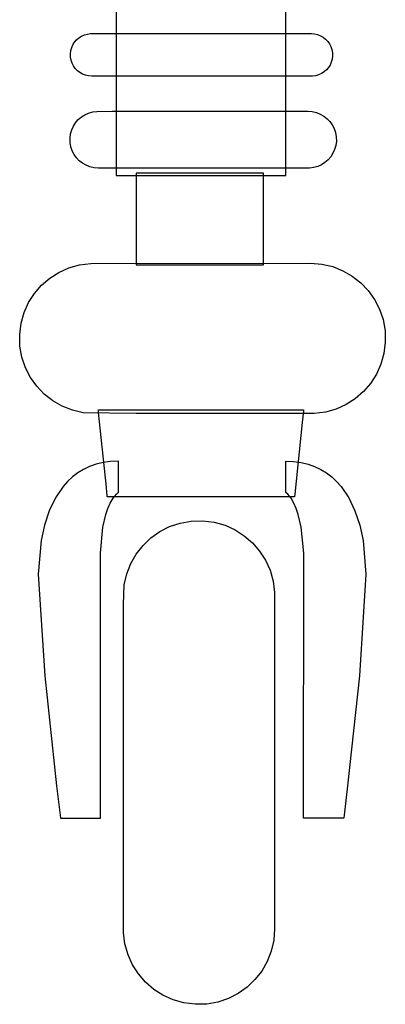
# Model space of a CAD drawing. Extents: x -3.81 to 3.8, y -2.54 to 5.19.
# Tile 85 of 93: x -1.84 to -1.77, y 4.4 to 4.59. Entities that reach past the tile are written whole.
import ezdxf

# ---------------------------------------------------------------- set-up
doc = ezdxf.new("R2010")
doc.units = 0

msp = doc.modelspace()

# ---------------------------------------------------------------- linework, layer by layer
at = {"layer": 'Layer 1', "color": 7, "linetype": 'CONTINUOUS'}
for p, q in [((-1.786996, 4.578585), (-1.786996, 4.681581)), ((-1.819981, 4.667133), (-1.819981, 4.564136)), ((-1.82618, 4.58769), (-1.825591, 4.587857)), ((-1.825591, 4.587857), (-1.824969, 4.587936)), ((-1.824969, 4.587936), (-1.824276, 4.587941)), ((-1.824276, 4.587941), (-1.821951, 4.587941)), ((-1.821951, 4.587941), (-1.782004, 4.587941)), ((-1.782004, 4.587941), (-1.781373, 4.587894)), ((-1.781373, 4.587894), (-1.780773, 4.587755)), ((-1.828398, 4.585771), (-1.828075, 4.586275)), ((-1.828075, 4.586275), (-1.827685, 4.586726)), ((-1.827685, 4.586726), (-1.827234, 4.587117)), ((-1.827234, 4.587117), (-1.82673, 4.587441)), ((-1.82673, 4.587441), (-1.82618, 4.58769)), ((-1.780773, 4.587755), (-1.780209, 4.587532)), ((-1.780209, 4.587532), (-1.779688, 4.587233)), ((-1.779688, 4.587233), (-1.779219, 4.586864)), ((-1.779219, 4.586864), (-1.778808, 4.586432)), ((-1.778808, 4.586432), (-1.778462, 4.585944)), ((-1.778462, 4.585944), (-1.778188, 4.585409)), ((-1.828892, 4.584009), (-1.828814, 4.584631)), ((-1.828876, 4.583372), (-1.828892, 4.584009)), ((-1.828814, 4.584631), (-1.828647, 4.58522)), ((-1.828647, 4.58522), (-1.828398, 4.585771)), ((-1.778188, 4.585409), (-1.777993, 4.584831)), ((-1.777993, 4.584831), (-1.777884, 4.584219)), ((-1.777884, 4.584219), (-1.777868, 4.583583)), ((-1.828767, 4.582761), (-1.828876, 4.583372)), ((-1.828572, 4.582184), (-1.828767, 4.582761)), ((-1.828298, 4.581648), (-1.828572, 4.582184)), ((-1.778114, 4.582372), (-1.778362, 4.581822)), ((-1.777947, 4.582961), (-1.778114, 4.582372)), ((-1.777868, 4.583583), (-1.777947, 4.582961)), ((-1.827952, 4.581161), (-1.828298, 4.581648)), ((-1.827541, 4.58073), (-1.827952, 4.581161)), ((-1.827072, 4.580361), (-1.827541, 4.58073)), ((-1.826552, 4.580062), (-1.827072, 4.580361)), ((-1.779526, 4.580477), (-1.78003, 4.580154)), ((-1.779076, 4.580867), (-1.779526, 4.580477)), ((-1.778685, 4.581318), (-1.779076, 4.580867)), ((-1.778362, 4.581822), (-1.778685, 4.581318)), ((-1.825988, 4.57984), (-1.826552, 4.580062)), ((-1.825387, 4.579702), (-1.825988, 4.57984)), ((-1.824756, 4.579654), (-1.825387, 4.579702)), ((-1.823699, 4.579654), (-1.824756, 4.579654)), ((-1.784809, 4.579654), (-1.823699, 4.579654)), ((-1.786996, 4.562455), (-1.786996, 4.578585)), ((-1.782484, 4.579654), (-1.784809, 4.579654)), ((-1.781791, 4.579659), (-1.782484, 4.579654)), ((-1.781169, 4.579738), (-1.781791, 4.579659)), ((-1.78058, 4.579905), (-1.781169, 4.579738)), ((-1.78003, 4.580154), (-1.78058, 4.579905)), ((-1.825353, 4.572492), (-1.824567, 4.572715)), ((-1.824567, 4.572715), (-1.823737, 4.57282)), ((-1.823737, 4.57282), (-1.820776, 4.572827)), ((-1.820776, 4.572827), (-1.782654, 4.572827)), ((-1.782654, 4.572827), (-1.781813, 4.572764)), ((-1.781813, 4.572764), (-1.781012, 4.572579)), ((-1.781012, 4.572579), (-1.780261, 4.572283)), ((-1.828313, 4.569937), (-1.827882, 4.570609)), ((-1.827882, 4.570609), (-1.827361, 4.57121)), ((-1.827361, 4.57121), (-1.82676, 4.57173)), ((-1.82676, 4.57173), (-1.826087, 4.572161)), ((-1.826087, 4.572161), (-1.825353, 4.572492)), ((-1.780261, 4.572283), (-1.779567, 4.571884)), ((-1.779567, 4.571884), (-1.778941, 4.571393)), ((-1.778941, 4.571393), (-1.778393, 4.570817)), ((-1.778393, 4.570817), (-1.777931, 4.570168)), ((-1.828868, 4.568417), (-1.828645, 4.569203)), ((-1.828645, 4.569203), (-1.828313, 4.569937)), ((-1.777931, 4.570168), (-1.777565, 4.569454)), ((-1.777565, 4.569454), (-1.777304, 4.568684)), ((-1.828973, 4.567588), (-1.828868, 4.568417)), ((-1.828952, 4.566739), (-1.828973, 4.567588)), ((-1.777304, 4.568684), (-1.777159, 4.567868)), ((-1.777137, 4.567019), (-1.777243, 4.56619)), ((-1.777159, 4.567868), (-1.777137, 4.567019)), ((-1.828806, 4.565923), (-1.828952, 4.566739)), ((-1.828546, 4.565153), (-1.828806, 4.565923)), ((-1.82818, 4.564439), (-1.828546, 4.565153)), ((-1.777466, 4.565404), (-1.777797, 4.56467)), ((-1.777243, 4.56619), (-1.777466, 4.565404)), ((-1.827718, 4.56379), (-1.82818, 4.564439)), ((-1.827169, 4.563215), (-1.827718, 4.56379)), ((-1.826543, 4.562723), (-1.827169, 4.563215)), ((-1.819981, 4.564136), (-1.819981, 4.560808)), ((-1.778749, 4.563398), (-1.77935, 4.562877)), ((-1.778228, 4.563999), (-1.778749, 4.563398)), ((-1.777797, 4.56467), (-1.778228, 4.563999)), ((-1.825849, 4.562325), (-1.826543, 4.562723)), ((-1.825096, 4.562028), (-1.825849, 4.562325)), ((-1.824294, 4.561844), (-1.825096, 4.562028)), ((-1.823453, 4.56178), (-1.824294, 4.561844)), ((-1.822444, 4.56178), (-1.823453, 4.56178)), ((-1.785331, 4.56178), (-1.822444, 4.56178)), ((-1.786996, 4.560828), (-1.786996, 4.562455)), ((-1.78237, 4.561787), (-1.785331, 4.56178)), ((-1.781542, 4.561892), (-1.78237, 4.561787)), ((-1.780756, 4.562115), (-1.781542, 4.561892)), ((-1.780022, 4.562447), (-1.780756, 4.562115)), ((-1.77935, 4.562877), (-1.780022, 4.562447)), ((-1.819981, 4.560808), (-1.819981, 4.560359)), ((-1.819981, 4.560359), (-1.819981, 4.560359)), ((-1.819981, 4.560359), (-1.819981, 4.560359)), ((-1.819981, 4.560359), (-1.819981, 4.560359)), ((-1.819981, 4.560359), (-1.819981, 4.560359)), ((-1.819981, 4.560359), (-1.819981, 4.560359)), ((-1.819981, 4.560359), (-1.819981, 4.560359)), ((-1.819981, 4.560359), (-1.819981, 4.560359)), ((-1.819981, 4.560359), (-1.819981, 4.560359)), ((-1.819981, 4.560359), (-1.819981, 4.560359)), ((-1.819981, 4.560359), (-1.81998, 4.560359)), ((-1.81998, 4.560359), (-1.81998, 4.560359)), ((-1.81998, 4.560359), (-1.819978, 4.560359)), ((-1.819978, 4.560359), (-1.819958, 4.560359)), ((-1.819958, 4.560359), (-1.819857, 4.560359)), ((-1.819857, 4.560359), (-1.819427, 4.560359)), ((-1.819427, 4.560359), (-1.815171, 4.560359)), ((-1.816039, 4.560792), (-1.816075, 4.560792)), ((-1.816075, 4.560792), (-1.816075, 4.560792)), ((-1.816075, 4.560792), (-1.816075, 4.560792)), ((-1.816075, 4.560792), (-1.816075, 4.560792)), ((-1.816075, 4.560792), (-1.816075, 4.560792)), ((-1.816075, 4.560792), (-1.816075, 4.560792)), ((-1.816075, 4.560792), (-1.816075, 4.560792)), ((-1.816075, 4.560792), (-1.816075, 4.560792)), ((-1.816075, 4.560792), (-1.816075, 4.560792)), ((-1.816075, 4.560792), (-1.816075, 4.560791)), ((-1.816075, 4.560791), (-1.816075, 4.56079)), ((-1.816075, 4.56079), (-1.816075, 4.560779)), ((-1.816075, 4.560779), (-1.816075, 4.560725)), ((-1.816075, 4.560725), (-1.816075, 4.560493)), ((-1.816075, 4.560493), (-1.816075, 4.558198)), ((-1.815327, 4.560792), (-1.816039, 4.560792)), ((-1.794942, 4.560792), (-1.815327, 4.560792)), ((-1.815171, 4.560359), (-1.786996, 4.560359)), ((-1.79175, 4.560792), (-1.794942, 4.560792)), ((-1.791428, 4.560792), (-1.79175, 4.560792)), ((-1.791352, 4.560792), (-1.791428, 4.560792)), ((-1.791337, 4.560792), (-1.791352, 4.560792)), ((-1.791335, 4.560792), (-1.791337, 4.560792)), ((-1.791335, 4.560766), (-1.791335, 4.560792)), ((-1.791335, 4.560792), (-1.791335, 4.560792)), ((-1.791335, 4.560792), (-1.791335, 4.560792)), ((-1.791335, 4.560792), (-1.791335, 4.560792)), ((-1.791335, 4.560792), (-1.791335, 4.560792)), ((-1.791335, 4.560792), (-1.791335, 4.560792)), ((-1.791335, 4.560792), (-1.791335, 4.560792)), ((-1.791335, 4.560792), (-1.791335, 4.560792)), ((-1.791335, 4.560792), (-1.791335, 4.560792)), ((-1.791335, 4.560792), (-1.791335, 4.560792)), ((-1.791335, 4.560254), (-1.791335, 4.560766)), ((-1.791335, 4.545595), (-1.791335, 4.560254)), ((-1.786996, 4.560446), (-1.786996, 4.560828)), ((-1.786996, 4.560368), (-1.786996, 4.560446)), ((-1.786996, 4.560361), (-1.786996, 4.560368)), ((-1.786996, 4.560359), (-1.786996, 4.560361)), ((-1.786996, 4.560359), (-1.786996, 4.560359)), ((-1.786996, 4.560359), (-1.786996, 4.560359)), ((-1.786996, 4.560359), (-1.786996, 4.560359)), ((-1.786996, 4.560359), (-1.786996, 4.560359)), ((-1.786996, 4.560359), (-1.786996, 4.560359)), ((-1.816075, 4.558198), (-1.816075, 4.543538)), ((-1.791335, 4.543299), (-1.791335, 4.545595)), ((-1.831144, 4.541508), (-1.829203, 4.542385)), ((-1.829203, 4.542385), (-1.827123, 4.542975)), ((-1.827123, 4.542975), (-1.824929, 4.543253)), ((-1.824929, 4.543253), (-1.782197, 4.543272)), ((-1.816075, 4.543538), (-1.816075, 4.543064)), ((-1.816075, 4.543064), (-1.816075, 4.543)), ((-1.816075, 4.543), (-1.816075, 4.543)), ((-1.816075, 4.543), (-1.816075, 4.543)), ((-1.816075, 4.543), (-1.816075, 4.543)), ((-1.816075, 4.543), (-1.816075, 4.543)), ((-1.816075, 4.543), (-1.816075, 4.543)), ((-1.816075, 4.543), (-1.816075, 4.543)), ((-1.816075, 4.543), (-1.816075, 4.543)), ((-1.816075, 4.543), (-1.816075, 4.543)), ((-1.816075, 4.543), (-1.816075, 4.543)), ((-1.816075, 4.543), (-1.816075, 4.543)), ((-1.816075, 4.543), (-1.816075, 4.543)), ((-1.816075, 4.543), (-1.816073, 4.543)), ((-1.816073, 4.543), (-1.816058, 4.543)), ((-1.816058, 4.543), (-1.815982, 4.543)), ((-1.815982, 4.543), (-1.81566, 4.543)), ((-1.81566, 4.543), (-1.812467, 4.543)), ((-1.812467, 4.543), (-1.791335, 4.543)), ((-1.791335, 4.543067), (-1.791335, 4.543299)), ((-1.791335, 4.543013), (-1.791335, 4.543067)), ((-1.791335, 4.543002), (-1.791335, 4.543013)), ((-1.791335, 4.543001), (-1.791335, 4.543002)), ((-1.791335, 4.543), (-1.791335, 4.543001)), ((-1.791335, 4.543001), (-1.791335, 4.543001)), ((-1.791335, 4.543), (-1.791335, 4.543)), ((-1.791335, 4.543), (-1.791335, 4.543)), ((-1.791335, 4.543), (-1.791335, 4.543)), ((-1.791335, 4.543), (-1.791335, 4.543)), ((-1.782197, 4.543272), (-1.779972, 4.543104)), ((-1.779972, 4.543104), (-1.777851, 4.542615)), ((-1.777851, 4.542615), (-1.775861, 4.541831)), ((-1.834513, 4.538992), (-1.832923, 4.540369)), ((-1.832923, 4.540369), (-1.831144, 4.541508)), ((-1.775861, 4.541831), (-1.774026, 4.540776)), ((-1.774026, 4.540776), (-1.772371, 4.539476)), ((-1.835891, 4.537402), (-1.834513, 4.538992)), ((-1.772371, 4.539476), (-1.77092, 4.537954)), ((-1.837031, 4.535624), (-1.835891, 4.537402)), ((-1.77092, 4.537954), (-1.769699, 4.536236)), ((-1.769699, 4.536236), (-1.768731, 4.534346)), ((-1.837908, 4.533683), (-1.837031, 4.535624)), ((-1.768731, 4.534346), (-1.768043, 4.53231)), ((-1.838498, 4.531603), (-1.837908, 4.533683)), ((-1.768043, 4.53231), (-1.767658, 4.530152)), ((-1.838776, 4.52941), (-1.838498, 4.531603)), ((-1.83872, 4.527163), (-1.838776, 4.52941)), ((-1.767658, 4.530152), (-1.767602, 4.527906)), ((-1.838335, 4.525004), (-1.83872, 4.527163)), ((-1.767602, 4.527906), (-1.76788, 4.525711)), ((-1.837646, 4.522967), (-1.838335, 4.525004)), ((-1.76788, 4.525711), (-1.76847, 4.523631)), ((-1.836679, 4.521077), (-1.837646, 4.522967)), ((-1.76847, 4.523631), (-1.769347, 4.521689)), ((-1.835457, 4.519359), (-1.836679, 4.521077)), ((-1.769347, 4.521689), (-1.770486, 4.519911)), ((-1.834005, 4.517837), (-1.835457, 4.519359)), ((-1.770486, 4.519911), (-1.771863, 4.518321)), ((-1.832349, 4.516536), (-1.834005, 4.517837)), ((-1.771863, 4.518321), (-1.773453, 4.516944)), ((-1.830514, 4.515481), (-1.832349, 4.516536)), ((-1.828523, 4.514697), (-1.830514, 4.515481)), ((-1.775231, 4.515804), (-1.777172, 4.514927)), ((-1.773453, 4.516944), (-1.775231, 4.515804)), ((-1.826403, 4.514208), (-1.828523, 4.514697)), ((-1.816083, 4.51404), (-1.826403, 4.514208)), ((-1.82345, 4.514763), (-1.823453, 4.514788)), ((-1.823453, 4.514788), (-1.823453, 4.514788)), ((-1.823453, 4.514788), (-1.823453, 4.514788)), ((-1.823453, 4.514788), (-1.823453, 4.514788)), ((-1.823453, 4.514788), (-1.823453, 4.514788)), ((-1.823453, 4.514788), (-1.823453, 4.514788)), ((-1.823453, 4.514788), (-1.823453, 4.514788)), ((-1.823453, 4.514788), (-1.823453, 4.514788)), ((-1.823453, 4.514788), (-1.823453, 4.514788)), ((-1.823453, 4.514788), (-1.823452, 4.514788)), ((-1.823452, 4.514788), (-1.82345, 4.514788)), ((-1.82345, 4.514788), (-1.823425, 4.514788)), ((-1.823401, 4.514276), (-1.82345, 4.514763)), ((-1.823425, 4.514788), (-1.823303, 4.514788)), ((-1.82197, 4.500327), (-1.823401, 4.514276)), ((-1.823303, 4.514788), (-1.822783, 4.514788)), ((-1.822783, 4.514788), (-1.817631, 4.514788)), ((-1.817631, 4.514788), (-1.784731, 4.514788)), ((-1.781445, 4.514059), (-1.816083, 4.51404)), ((-1.784731, 4.514788), (-1.783582, 4.514788)), ((-1.783553, 4.514504), (-1.783777, 4.512319)), ((-1.783582, 4.514788), (-1.783524, 4.514788)), ((-1.78353, 4.514724), (-1.783553, 4.514504)), ((-1.783525, 4.514776), (-1.78353, 4.514724)), ((-1.783524, 4.514787), (-1.783525, 4.514776)), ((-1.783524, 4.514788), (-1.783524, 4.514788)), ((-1.783524, 4.514788), (-1.783524, 4.514788)), ((-1.783524, 4.514788), (-1.783524, 4.514788)), ((-1.783524, 4.514788), (-1.783524, 4.514788)), ((-1.783524, 4.514788), (-1.783524, 4.514788)), ((-1.783524, 4.514788), (-1.783524, 4.514788)), ((-1.783524, 4.514788), (-1.783524, 4.514788)), ((-1.783524, 4.514788), (-1.783524, 4.514788)), ((-1.783524, 4.514788), (-1.783524, 4.514788)), ((-1.783524, 4.514788), (-1.783524, 4.514787)), ((-1.779252, 4.514337), (-1.781445, 4.514059)), ((-1.777172, 4.514927), (-1.779252, 4.514337)), ((-1.783777, 4.512319), (-1.785208, 4.49837)), ((-1.825181, 4.503762), (-1.826372, 4.503199)), ((-1.823904, 4.50421), (-1.825181, 4.503762)), ((-1.822541, 4.504536), (-1.823904, 4.50421)), ((-1.821089, 4.504736), (-1.822541, 4.504536)), ((-1.819547, 4.504804), (-1.821089, 4.504736)), ((-1.819547, 4.499251), (-1.819547, 4.504804)), ((-1.786996, 4.504804), (-1.785455, 4.504736)), ((-1.786996, 4.499251), (-1.786996, 4.504804)), ((-1.785455, 4.504736), (-1.784004, 4.504536)), ((-1.784004, 4.504536), (-1.782641, 4.50421)), ((-1.782641, 4.50421), (-1.781364, 4.503762)), ((-1.781364, 4.503762), (-1.780173, 4.503199)), ((-1.828506, 4.501746), (-1.829452, 4.500867)), ((-1.82748, 4.502525), (-1.828506, 4.501746)), ((-1.826372, 4.503199), (-1.82748, 4.502525)), ((-1.780173, 4.503199), (-1.779065, 4.502525)), ((-1.779065, 4.502525), (-1.778039, 4.501746)), ((-1.778039, 4.501746), (-1.777094, 4.500867)), ((-1.830319, 4.499893), (-1.831823, 4.497685)), ((-1.829452, 4.500867), (-1.830319, 4.499893)), ((-1.821746, 4.498143), (-1.82197, 4.500327)), ((-1.777094, 4.500867), (-1.776227, 4.499893)), ((-1.776227, 4.499893), (-1.774722, 4.497685)), ((-1.821723, 4.497922), (-1.821746, 4.498143)), ((-1.821718, 4.497871), (-1.821723, 4.497922)), ((-1.821717, 4.49786), (-1.821718, 4.497871)), ((-1.821717, 4.497859), (-1.821717, 4.49786)), ((-1.821717, 4.497859), (-1.821717, 4.497859)), ((-1.821717, 4.497859), (-1.821717, 4.497859)), ((-1.821717, 4.497859), (-1.821717, 4.497859)), ((-1.821717, 4.497859), (-1.821717, 4.497859)), ((-1.821717, 4.497859), (-1.821717, 4.497859)), ((-1.821717, 4.497859), (-1.821717, 4.497859)), ((-1.790576, 4.497859), (-1.821717, 4.497859)), ((-1.820602, 4.497569), (-1.819961, 4.498354)), ((-1.819961, 4.498354), (-1.819604, 4.498683)), ((-1.819604, 4.498683), (-1.819557, 4.498721)), ((-1.819557, 4.498721), (-1.819551, 4.498726)), ((-1.819551, 4.498726), (-1.819548, 4.498728)), ((-1.819548, 4.498728), (-1.819548, 4.498729)), ((-1.819548, 4.498729), (-1.819547, 4.498729)), ((-1.819547, 4.498787), (-1.819547, 4.499251)), ((-1.819547, 4.498742), (-1.819547, 4.498787)), ((-1.819547, 4.498731), (-1.819547, 4.498742)), ((-1.819547, 4.498729), (-1.819547, 4.498731)), ((-1.819547, 4.498729), (-1.819547, 4.498729)), ((-1.819547, 4.498729), (-1.819547, 4.498729)), ((-1.819547, 4.498729), (-1.819547, 4.498729)), ((-1.819547, 4.498729), (-1.819547, 4.498729)), ((-1.819547, 4.498729), (-1.819547, 4.498729)), ((-1.819547, 4.498729), (-1.819547, 4.498729)), ((-1.785872, 4.497859), (-1.790576, 4.497859)), ((-1.786996, 4.498787), (-1.786996, 4.499251)), ((-1.786996, 4.498742), (-1.786996, 4.498787)), ((-1.786996, 4.498731), (-1.786996, 4.498742)), ((-1.786996, 4.498729), (-1.786996, 4.498731)), ((-1.786995, 4.498728), (-1.786996, 4.498729)), ((-1.786996, 4.498729), (-1.786996, 4.498729)), ((-1.786996, 4.498729), (-1.786996, 4.498729)), ((-1.786996, 4.498729), (-1.786996, 4.498729)), ((-1.786996, 4.498729), (-1.786996, 4.498729)), ((-1.786996, 4.498729), (-1.786996, 4.498729)), ((-1.786996, 4.498729), (-1.786996, 4.498729)), ((-1.786996, 4.498729), (-1.786996, 4.498729)), ((-1.786992, 4.498726), (-1.786995, 4.498728)), ((-1.786987, 4.498721), (-1.786992, 4.498726)), ((-1.78694, 4.498683), (-1.786987, 4.498721)), ((-1.786583, 4.498354), (-1.78694, 4.498683)), ((-1.785942, 4.497569), (-1.786583, 4.498354)), ((-1.785397, 4.497859), (-1.785872, 4.497859)), ((-1.785286, 4.497859), (-1.785397, 4.497859)), ((-1.785263, 4.497859), (-1.785286, 4.497859)), ((-1.785261, 4.497859), (-1.785263, 4.497859)), ((-1.78526, 4.497859), (-1.785261, 4.497859)), ((-1.785254, 4.49792), (-1.78526, 4.497859)), ((-1.78526, 4.497859), (-1.78526, 4.497859)), ((-1.78526, 4.497859), (-1.78526, 4.497859)), ((-1.78526, 4.497859), (-1.78526, 4.497859)), ((-1.78526, 4.497859), (-1.78526, 4.497859)), ((-1.78526, 4.497859), (-1.78526, 4.497859)), ((-1.78526, 4.497859), (-1.78526, 4.497859)), ((-1.78526, 4.497859), (-1.78526, 4.497859)), ((-1.78526, 4.497859), (-1.78526, 4.497859)), ((-1.78526, 4.497859), (-1.78526, 4.497859)), ((-1.78526, 4.497859), (-1.78526, 4.497859)), ((-1.785208, 4.49837), (-1.785254, 4.49792)), ((-1.831823, 4.497685), (-1.833032, 4.495163)), ((-1.821615, 4.49558), (-1.821151, 4.496636)), ((-1.821151, 4.496636), (-1.820602, 4.497569)), ((-1.785393, 4.496636), (-1.785942, 4.497569)), ((-1.784929, 4.49558), (-1.785393, 4.496636)), ((-1.774722, 4.497685), (-1.773513, 4.495163)), ((-1.833032, 4.495163), (-1.833958, 4.492371)), ((-1.822564, 4.49193), (-1.822, 4.494426)), ((-1.822, 4.494426), (-1.821615, 4.49558)), ((-1.784544, 4.494426), (-1.784929, 4.49558)), ((-1.78398, 4.49193), (-1.784544, 4.494426)), ((-1.773513, 4.495163), (-1.772586, 4.492371)), ((-1.833958, 4.492371), (-1.834615, 4.489351)), ((-1.809592, 4.492064), (-1.807541, 4.492758)), ((-1.807541, 4.492758), (-1.805368, 4.493145)), ((-1.805368, 4.493145), (-1.803105, 4.493202)), ((-1.803105, 4.493202), (-1.800897, 4.492922)), ((-1.800897, 4.492922), (-1.798803, 4.492328)), ((-1.798803, 4.492328), (-1.796848, 4.491444)), ((-1.772586, 4.492371), (-1.77193, 4.489351)), ((-1.823054, 4.486898), (-1.822564, 4.49193)), ((-1.813226, 4.48986), (-1.811496, 4.49109)), ((-1.811496, 4.49109), (-1.809592, 4.492064)), ((-1.796848, 4.491444), (-1.795058, 4.490297)), ((-1.795058, 4.490297), (-1.793457, 4.488909)), ((-1.78349, 4.486898), (-1.78398, 4.49193)), ((-1.834615, 4.489351), (-1.83517, 4.482801)), ((-1.816069, 4.486731), (-1.814759, 4.488398)), ((-1.814759, 4.488398), (-1.813226, 4.48986)), ((-1.793457, 4.488909), (-1.79207, 4.487308)), ((-1.77193, 4.489351), (-1.771373, 4.482801)), ((-1.823063, 4.483179), (-1.823054, 4.486898)), ((-1.817131, 4.484882), (-1.816069, 4.486731)), ((-1.79207, 4.487308), (-1.790922, 4.485517)), ((-1.783481, 4.483179), (-1.78349, 4.486898)), ((-1.817921, 4.482878), (-1.817131, 4.484882)), ((-1.790922, 4.485517), (-1.790039, 4.483562)), ((-1.83517, 4.482801), (-1.833895, 4.463047)), ((-1.82302, 4.439388), (-1.823063, 4.483179)), ((-1.818413, 4.480742), (-1.817921, 4.482878)), ((-1.790039, 4.483562), (-1.789445, 4.481467)), ((-1.783524, 4.439388), (-1.783481, 4.483179)), ((-1.771373, 4.482801), (-1.77265, 4.463047)), ((-1.818583, 4.476903), (-1.818413, 4.480742)), ((-1.789445, 4.481467), (-1.789165, 4.479258)), ((-1.789165, 4.479258), (-1.789146, 4.47426)), ((-1.818583, 4.418107), (-1.818583, 4.476903)), ((-1.789146, 4.47426), (-1.789146, 4.413867)), ((-1.833895, 4.463047), (-1.831591, 4.441635)), ((-1.77265, 4.463047), (-1.774956, 4.441635)), ((-1.831591, 4.441635), (-1.83091, 4.435967)), ((-1.774956, 4.441635), (-1.775637, 4.435967)), ((-1.82302, 4.435807), (-1.82302, 4.439388)), ((-1.783524, 4.435807), (-1.783524, 4.439388)), ((-1.83091, 4.435967), (-1.830847, 4.435459)), ((-1.830847, 4.435459), (-1.830836, 4.435365)), ((-1.830836, 4.435365), (-1.830835, 4.435359)), ((-1.830835, 4.435359), (-1.830835, 4.435359)), ((-1.830835, 4.435359), (-1.830835, 4.435359)), ((-1.830835, 4.435359), (-1.830835, 4.435359)), ((-1.830835, 4.435359), (-1.830835, 4.435359)), ((-1.830835, 4.435359), (-1.830835, 4.435359)), ((-1.830835, 4.435359), (-1.830835, 4.435359)), ((-1.830835, 4.435359), (-1.830835, 4.435359)), ((-1.830835, 4.435359), (-1.830835, 4.435359)), ((-1.830835, 4.435359), (-1.830835, 4.435359)), ((-1.830835, 4.435359), (-1.830835, 4.435359)), ((-1.830835, 4.435359), (-1.830832, 4.435359)), ((-1.830832, 4.435359), (-1.830818, 4.435359)), ((-1.830818, 4.435359), (-1.83076, 4.435359)), ((-1.83076, 4.435359), (-1.830163, 4.435359)), ((-1.830163, 4.435359), (-1.824991, 4.435359)), ((-1.824991, 4.435359), (-1.82317, 4.435359)), ((-1.82317, 4.435359), (-1.82303, 4.435359)), ((-1.82303, 4.435359), (-1.823021, 4.435359)), ((-1.823021, 4.435359), (-1.82302, 4.435359)), ((-1.82302, 4.435458), (-1.82302, 4.435807)), ((-1.82302, 4.435377), (-1.82302, 4.435458)), ((-1.82302, 4.435361), (-1.82302, 4.435377)), ((-1.82302, 4.435359), (-1.82302, 4.435361)), ((-1.82302, 4.435359), (-1.82302, 4.435359)), ((-1.82302, 4.435359), (-1.82302, 4.435359)), ((-1.82302, 4.435359), (-1.82302, 4.435359)), ((-1.82302, 4.435359), (-1.82302, 4.435359)), ((-1.82302, 4.435359), (-1.82302, 4.435359)), ((-1.82302, 4.435359), (-1.82302, 4.435359)), ((-1.82302, 4.435359), (-1.82302, 4.435359)), ((-1.82302, 4.435359), (-1.82302, 4.435359)), ((-1.82302, 4.435359), (-1.82302, 4.435359)), ((-1.82302, 4.435359), (-1.82302, 4.435359)), ((-1.783524, 4.435458), (-1.783524, 4.435807)), ((-1.783524, 4.435377), (-1.783524, 4.435458)), ((-1.783524, 4.435361), (-1.783524, 4.435377)), ((-1.783524, 4.435359), (-1.783524, 4.435361)), ((-1.783523, 4.435359), (-1.783524, 4.435359)), ((-1.783524, 4.435359), (-1.783524, 4.435359)), ((-1.783524, 4.435359), (-1.783524, 4.435359)), ((-1.783524, 4.435359), (-1.783524, 4.435359)), ((-1.783524, 4.435359), (-1.783524, 4.435359)), ((-1.783524, 4.435359), (-1.783524, 4.435359)), ((-1.783524, 4.435359), (-1.783524, 4.435359)), ((-1.783524, 4.435359), (-1.783524, 4.435359)), ((-1.783524, 4.435359), (-1.783524, 4.435359)), ((-1.783524, 4.435359), (-1.783524, 4.435359)), ((-1.783524, 4.435359), (-1.783524, 4.435359)), ((-1.783514, 4.435359), (-1.783523, 4.435359)), ((-1.783374, 4.435359), (-1.783514, 4.435359)), ((-1.781554, 4.435359), (-1.783374, 4.435359)), ((-1.776384, 4.435359), (-1.781554, 4.435359)), ((-1.775788, 4.435359), (-1.776384, 4.435359)), ((-1.775729, 4.435359), (-1.775788, 4.435359)), ((-1.775716, 4.435359), (-1.775729, 4.435359)), ((-1.775713, 4.435359), (-1.775716, 4.435359)), ((-1.775712, 4.435365), (-1.775713, 4.435359)), ((-1.775713, 4.435359), (-1.775713, 4.435359)), ((-1.775713, 4.435359), (-1.775713, 4.435359)), ((-1.775713, 4.435359), (-1.775713, 4.435359)), ((-1.775713, 4.435359), (-1.775713, 4.435359)), ((-1.775713, 4.435359), (-1.775713, 4.435359)), ((-1.775713, 4.435359), (-1.775713, 4.435359)), ((-1.775713, 4.435359), (-1.775713, 4.435359)), ((-1.775713, 4.435359), (-1.775713, 4.435359)), ((-1.775713, 4.435359), (-1.775713, 4.435359)), ((-1.775713, 4.435359), (-1.775713, 4.435359)), ((-1.7757, 4.435459), (-1.775712, 4.435365)), ((-1.775637, 4.435967), (-1.7757, 4.435459)), ((-1.818564, 4.413109), (-1.818583, 4.418107)), ((-1.789146, 4.413867), (-1.789316, 4.411625)), ((-1.818284, 4.4109), (-1.818564, 4.413109)), ((-1.81769, 4.408805), (-1.818284, 4.4109)), ((-1.789316, 4.411625), (-1.789808, 4.409489)), ((-1.816806, 4.40685), (-1.81769, 4.408805)), ((-1.789808, 4.409489), (-1.790597, 4.407485)), ((-1.815658, 4.405059), (-1.816806, 4.40685)), ((-1.790597, 4.407485), (-1.79166, 4.405636)), ((-1.814271, 4.403458), (-1.815658, 4.405059)), ((-1.79166, 4.405636), (-1.79297, 4.403969)), ((-1.81267, 4.402071), (-1.814271, 4.403458)), ((-1.794502, 4.402508), (-1.796232, 4.401277)), ((-1.79297, 4.403969), (-1.794502, 4.402508)), ((-1.810879, 4.400923), (-1.81267, 4.402071)), ((-1.808924, 4.400039), (-1.810879, 4.400923)), ((-1.798135, 4.400303), (-1.800185, 4.39961)), ((-1.796232, 4.401277), (-1.798135, 4.400303)), ((-1.806829, 4.399445), (-1.808924, 4.400039)), ((-1.80462, 4.399165), (-1.806829, 4.399445)), ((-1.802358, 4.399222), (-1.80462, 4.399165)), ((-1.800185, 4.39961), (-1.802358, 4.399222))]:
    msp.add_line(p, q, dxfattribs=at)

doc.saveas('drawing.dxf')
